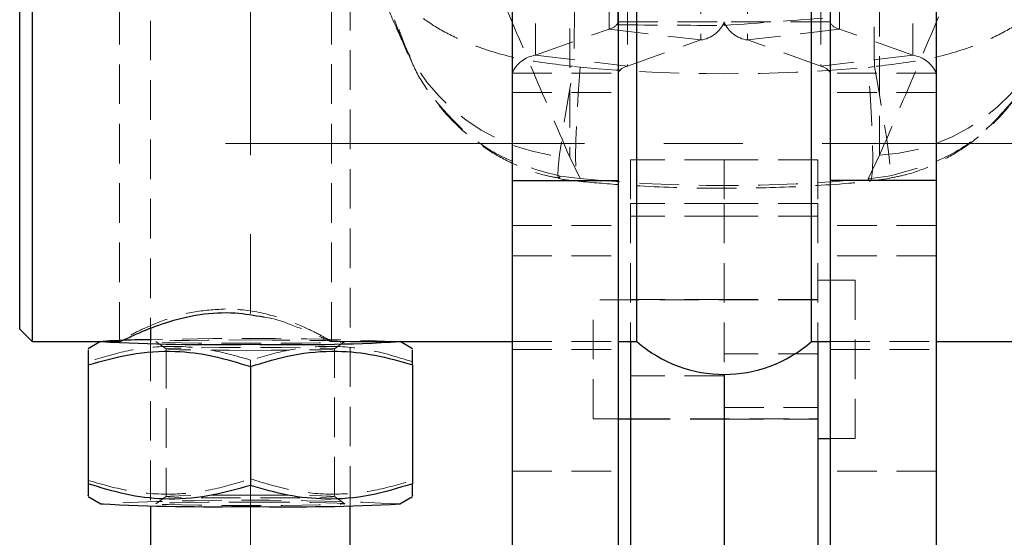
# Model space of a CAD drawing. Header units: millimetres. Extents: x 40 to 407, y 11 to 284.
# Tile 13 of 22: x 266 to 298, y 225 to 242. Entities that reach past the tile are written whole.
import ezdxf

# ---------------------------------------------------------------- set-up
doc = ezdxf.new("R2010")
doc.units = ezdxf.units.MM
doc.linetypes.add('CENTERX2', pattern=[20.32, 12.7, -2.54, 2.54, -2.54])
doc.linetypes.add('HIDDEN', pattern=[1.905, 1.27, -0.635])
doc.layers.add('FORMATO', color=179, linetype='Continuous')
doc.styles.add('SLDTEXTSTYLE0', font='TXT', dxfattribs={"width": 0.75})
doc.dimstyles.new('SLDDIMSTYLE2', dxfattribs={"dimtxt": 3.5, "dimasz": 3.302, "dimexe": 0, "dimexo": 0.0625, "dimgap": 0.875, "dimtad": 1, "dimdec": 0, "dimlfac": 1.25, "dimrnd": 1e-09, "dimzin": 12, "dimdsep": 46, "dimtxsty": 'SLDTEXTSTYLE0', "dimsah": 1, "dimcen": 0.09, "dimadec": 0, "dimazin": 3, "dimtfac": 1, "dimtdec": 0, "dimtofl": 0, "dimtmove": 0, "dimatfit": 3, "dimfxl": 0, "dimfrac": 2, "dimtolj": 1, "dimtzin": 12, "dimarcsym": 0})

# ---------------------------------------------------------------- blocks, each defined once
blk = doc.blocks.new('_D_15')
at = {"layer": 'FORMATO', "color": 7}
for p, q in [((305.629, 237.532), (320.389, 237.532)), ((319.389, 237.532), (319.389, 142.36)), ((289.789, 142.36), (320.389, 142.36))]:
    blk.add_line(p, q, dxfattribs=at)
for points in [[(319.389, 237.532), (318.881, 234.23), (319.897, 234.23)], [(319.389, 142.36), (319.897, 145.662), (318.881, 145.662)]]:
    blk.add_solid(points, dxfattribs=at)
at = {"layer": 'FORMATO', "color": 7, "insert": (314.878, 182.8), "char_height": 3.5, "attachment_point": 1, "rotation": 90, "style": 'SLDTEXTSTYLE0'}
blk.add_mtext('119', dxfattribs=at)

msp = doc.modelspace()

# ---------------------------------------------------------------- linework, layer by layer
at = {"color": 7, "linetype": 'HIDDEN', "lineweight": 18}
for p, q in [((285.38004, 241.34272), (285.69267, 256.73781)), ((285.09453, 253.64979), (285.09453, 241.20349)), ((285.38004, 241.34272), (285.38004, 253.83519)), ((292.48402, 253.64979), (292.48402, 241.20349)), ((282.73954, 252.80818), (282.73954, 240.36188)), ((294.83902, 252.80818), (294.83902, 240.36188)), ((276.78928, 225.92096), (276.78928, 249.92976)), ((288.03902, 244.86503), (288.03902, 240.85273)), ((288.78928, 244.93165), (288.78928, 241.43045)), ((289.53954, 244.86503), (289.53954, 240.85273)), ((269.38928, 243.88068), (269.38928, 231.18261)), ((276.18928, 231.18261), (276.18928, 243.88068)), ((285.68402, 243.88165), (285.68402, 240.01112)), ((291.89453, 243.88165), (291.89453, 240.01112)), ((270.38928, 243.37609), (270.38928, 231.60517)), ((283.83703, 243.13068), (283.83703, 237.09501)), ((293.7732, 237.15554), (293.7732, 243.13068)), ((285.38928, 241.43045), (288.78928, 241.43045)), ((288.78928, 241.43045), (288.78928, 241.32059)), ((292.18928, 241.43045), (288.78928, 241.43045)), ((282.73954, 240.36188), (285.09453, 241.20349)), ((285.09453, 241.20349), (288.03902, 240.85273)), ((292.48402, 241.20349), (289.53954, 240.85273)), ((294.83902, 240.36188), (292.48402, 241.20349)), ((278.44327, 240.85664), (278.6445, 240.39314)), ((285.68402, 240.01112), (288.03902, 240.85273)), ((291.89453, 240.01112), (289.53954, 240.85273)), ((282.73954, 240.36188), (285.68402, 240.01112)), ((294.83902, 240.36188), (291.89453, 240.01112)), ((281.98928, 239.78416), (285.38928, 239.78416)), ((283.97005, 240.00541), (284.17342, 239.97801)), ((295.58928, 239.78416), (292.18928, 239.78416)), ((293.40602, 239.97527), (293.60958, 240.00257)), ((281.98928, 239.16951), (285.38928, 239.16951)), ((295.58928, 239.16951), (292.18928, 239.16951)), ((284.17342, 236.40786), (283.83703, 237.09501)), ((285.78928, 237.01546), (285.78928, 235.60696)), ((288.78928, 237.01546), (285.78928, 237.01546)), ((288.78928, 237.01546), (288.78928, 235.60696)), ((291.78928, 237.01546), (288.78928, 237.01546)), ((291.78928, 237.01546), (291.78928, 235.60696)), ((293.7732, 237.15554), (293.40602, 236.40496)), ((284.17342, 236.40786), (283.53062, 236.48588)), ((294.04945, 236.48272), (293.40602, 236.40496)), ((293.47154, 236.33608), (294.09675, 236.41215)), ((288.78928, 235.60696), (285.78928, 235.60696)), ((285.78928, 235.60696), (285.78928, 231.18165)), ((288.78928, 235.60696), (288.78928, 230.13165)), ((291.78928, 235.60696), (288.78928, 235.60696)), ((291.78928, 235.60696), (291.78928, 231.18165)), ((288.78928, 235.20258), (285.78928, 235.20258)), ((291.78928, 235.20258), (288.78928, 235.20258)), ((281.98928, 234.90314), (285.38928, 234.90314)), ((295.58928, 234.90314), (292.18928, 234.90314)), ((281.98928, 233.93173), (285.38928, 233.93173)), ((295.58928, 233.93173), (292.18928, 233.93173)), ((292.98928, 233.15546), (291.78928, 233.15546)), ((292.98928, 233.15546), (292.98928, 228.07546)), ((284.58928, 228.71046), (284.58928, 232.52046)), ((291.78928, 232.52046), (284.58928, 232.52046)), ((288.78928, 232.53546), (285.78928, 232.53546)), ((291.78928, 232.53546), (288.78928, 232.53546)), ((268.79147, 231.18515), (268.78541, 231.18165)), ((269.41368, 231.19547), (269.40107, 231.18693)), ((270.38928, 231.18261), (270.38928, 225.92096)), ((270.55777, 231.18129), (270.89012, 230.94869)), ((270.88928, 230.94986), (270.88928, 226.21616)), ((276.14279, 231.18165), (276.78736, 231.18165)), ((276.28844, 230.94869), (276.62079, 231.18129)), ((276.28928, 226.21616), (276.28928, 230.94986)), ((278.39315, 231.18165), (278.38708, 231.18515)), ((281.98928, 231.18165), (285.38928, 231.18165)), ((281.98928, 230.93165), (285.38928, 230.93165)), ((292.18928, 231.18165), (295.58928, 231.18165)), ((292.18928, 230.93165), (295.58928, 230.93165)), ((273.58928, 230.59213), (273.58928, 230.38254)), ((291.78928, 230.79456), (288.78928, 230.79456)), ((288.78928, 230.08784), (285.78928, 230.08784)), ((288.78928, 229.07439), (291.78928, 229.07439)), ((284.58928, 228.71046), (285.38928, 228.71046)), ((285.78928, 228.71046), (291.78928, 228.71046)), ((285.78928, 228.69546), (288.78928, 228.69546)), ((288.78928, 228.69546), (291.78928, 228.69546)), ((292.18928, 228.07546), (292.98928, 228.07546)), ((281.98928, 227.02812), (285.38928, 227.02812)), ((295.58928, 227.02812), (292.18928, 227.02812)), ((270.89012, 226.21733), (270.55777, 225.98472)), ((276.62079, 225.98472), (276.28844, 226.21733))]:
    msp.add_line(p, q, dxfattribs=at)
at = {"color": 7, "linetype": 'Continuous', "lineweight": 25}
for p, q in [((281.98928, 248.73165), (281.98928, 236.35081)), ((285.38928, 248.73165), (285.38928, 236.35081)), ((292.18928, 248.73165), (292.18928, 236.35081)), ((295.58928, 248.73165), (295.58928, 236.35081)), ((266.58928, 243.88165), (266.58928, 231.18165)), ((285.98928, 231.18165), (285.98928, 243.88068)), ((291.58928, 231.18165), (291.58928, 243.88068)), ((266.18928, 231.58165), (266.18928, 243.48165)), ((281.98928, 236.35081), (285.38928, 236.35081)), ((281.98928, 236.35081), (281.98928, 212.98254)), ((285.38928, 236.35081), (285.38928, 212.98254)), ((295.58928, 236.35081), (292.18928, 236.35081)), ((292.18928, 236.35081), (292.18928, 212.98254)), ((295.58928, 236.35081), (295.58928, 212.98254)), ((266.18928, 231.58165), (266.58928, 231.18165)), ((270.38928, 231.60517), (270.38928, 231.18261)), ((266.58928, 231.18165), (269.40107, 231.18165)), ((268.78541, 231.18165), (268.38928, 230.95308)), ((276.78736, 231.18165), (281.98928, 231.18165)), ((278.78928, 230.95308), (278.39315, 231.18165)), ((285.38928, 231.18165), (285.98928, 231.18165)), ((285.78928, 231.18165), (285.78928, 222.00269)), ((291.58928, 231.18165), (292.18928, 231.18165)), ((291.78928, 231.18165), (291.78928, 222.00269)), ((295.58928, 231.18165), (300.7912, 231.18165)), ((268.38928, 230.43494), (268.38928, 226.62629)), ((273.58928, 230.38254), (273.58928, 226.57389)), ((278.78928, 230.43494), (278.78928, 226.62629)), ((288.78928, 230.13165), (288.78928, 222.00269)), ((285.38928, 228.71046), (285.78928, 228.71046)), ((291.78928, 228.07546), (292.18928, 228.07546)), ((268.38928, 226.21294), (268.79147, 225.98087)), ((278.38708, 225.98087), (278.78928, 226.21294)), ((270.38928, 225.92096), (270.38928, 135.54718)), ((276.78928, 135.54718), (276.78928, 225.92096))]:
    msp.add_line(p, q, dxfattribs=at)
at = {"color": 7, "linetype": 'HIDDEN', "lineweight": 18, "flags": 128}
for points in [[(283.53062, 236.48588), (283.47609, 236.4143), (283.45424, 236.51012), (283.46586, 236.7698), (283.51053, 237.18379), (283.5866, 237.73681), (283.69126, 238.4085), (283.82067, 239.17411), (283.97005, 240.00541)], [(284.17342, 239.97801), (284.10894, 239.12493), (284.06107, 238.33987), (284.0316, 237.65242), (284.02166, 237.0885), (284.0316, 236.66934), (284.06107, 236.41076), (284.10894, 236.32249), (284.17342, 236.40786)], [(293.40602, 236.40496), (293.47008, 236.3195), (293.51764, 236.40772), (293.54691, 236.66629), (293.5568, 237.08546), (293.54691, 237.64943), (293.51764, 238.33694), (293.47008, 239.12209), (293.40602, 239.97527)], [(293.60958, 240.00257), (293.75865, 239.17111), (293.88784, 238.40537), (293.99241, 237.73357), (294.06848, 237.18047), (294.11326, 236.76646), (294.12511, 236.50679), (294.10357, 236.41103), (294.04945, 236.48272)], [(273.58928, 231.23554), (274.28861, 231.23411), (274.95024, 231.22991), (275.5385, 231.22315), (276.02168, 231.21422), (276.37373, 231.20357), (276.57566, 231.1918), (276.6166, 231.17954), (276.49434, 231.16743), (276.21546, 231.15615), (275.79501, 231.14629), (275.25564, 231.1384), (274.62644, 231.13288), (273.94132, 231.13005), (273.23723, 231.13005), (272.55212, 231.13288), (271.92292, 231.1384), (271.38355, 231.14629), (270.96309, 231.15615), (270.68422, 231.16743), (270.56195, 231.17954), (270.60289, 231.1918), (270.80483, 231.20357), (271.15688, 231.21422), (271.64005, 231.22315), (272.22831, 231.22991), (272.88995, 231.23411), (273.58928, 231.23554)], [(273.58928, 230.90274), (272.91782, 230.90422), (272.28854, 230.90857), (271.741, 230.91551), (271.30959, 230.92461), (271.02143, 230.9353), (270.89461, 230.9469), (270.9371, 230.95869), (271.14625, 230.96992), (271.50889, 230.9799), (272.00226, 230.98798), (272.59534, 230.99367), (273.25088, 230.99661), (273.92768, 230.99661), (274.58321, 230.99367), (275.1763, 230.98798), (275.66966, 230.9799), (276.03231, 230.96992), (276.24145, 230.95869), (276.28395, 230.9469), (276.15713, 230.9353), (275.86896, 230.92461), (275.43756, 230.91551), (274.89001, 230.90857), (274.26074, 230.90422), (273.58928, 230.90274)], [(273.58928, 226.26328), (272.91782, 226.2618), (272.28854, 226.25745), (271.741, 226.25051), (271.30959, 226.24141), (271.02143, 226.23072), (270.89461, 226.21912), (270.9371, 226.20733), (271.14625, 226.19609), (271.50889, 226.18612), (272.00226, 226.17803), (272.59534, 226.17234), (273.25088, 226.16941), (273.92768, 226.16941), (274.58321, 226.17234), (275.1763, 226.17803), (275.66966, 226.18612), (276.03231, 226.19609), (276.24145, 226.20733), (276.28395, 226.21912), (276.15713, 226.23072), (275.86896, 226.24141), (275.43756, 226.25051), (274.89001, 226.25745), (274.26074, 226.2618), (273.58928, 226.26328)], [(273.58928, 226.03633), (274.28861, 226.0349), (274.95024, 226.0307), (275.5385, 226.02395), (276.02168, 226.01501), (276.37373, 226.00437), (276.57566, 225.99259), (276.6166, 225.98033), (276.49434, 225.96823), (276.21546, 225.95694), (275.79501, 225.94709), (275.25564, 225.93919), (274.62644, 225.93367), (273.94132, 225.93084), (273.23723, 225.93084), (272.55212, 225.93367), (271.92292, 225.93919), (271.38355, 225.94709), (270.96309, 225.95694), (270.68422, 225.96823), (270.56195, 225.98033), (270.60289, 225.99259), (270.80483, 226.00437), (271.15688, 226.01501), (271.64005, 226.02395), (272.22831, 226.0307), (272.88995, 226.0349), (273.58928, 226.03633)]]:
    msp.add_lwpolyline(points, dxfattribs=at)
at = {"color": 7, "linetype": 'HIDDEN', "lineweight": 18}
for centre, radius, start, end in [((284.19959, 243.35109), 6.26657, 179.771373, 266.683192), ((293.41458, 243.40796), 6.2627, 273.28271, 0.293211), ((285.04787, 241.56896), 0.36843, 277.276319, 337.918422), ((287.92024, 241.78301), 0.93783, 277.276319, 337.918422), ((289.65832, 241.78301), 0.93783, 202.081578, 262.723681), ((292.53069, 241.56896), 0.36843, 202.081578, 262.723681), ((282.85832, 239.4316), 0.93783, 97.276319, 157.918422), ((294.72024, 239.4316), 0.93783, 22.081578, 82.723681), ((285.73069, 239.64566), 0.36843, 97.276319, 157.918422), ((291.84787, 239.64566), 0.36843, 22.081578, 82.723681), ((269.34477, 227.49004), 3.73312, 89.416033, 98.552511), ((273.42479, 109.54926), 121.73364, 87.6628906, 91.4288571), ((273.58928, 129.08325), 97.01633, 87.1653616, 92.8346384)]:
    msp.add_arc(centre, radius, start, end, dxfattribs=at)
at = {"color": 7, "linetype": 'Continuous', "lineweight": 25}
for centre, radius, start, end in [((271.44074, 160.39433), 70.85852, 90.8502334, 91.6642523), ((272.37825, 300.04853), 68.96033, 267.0170174, 271.0062372), ((274.90398, 294.03946), 62.95434, 268.8033844, 273.173361), ((288.78928, 234.38998), 4.25833, 228.88791, 311.11209), ((272.39334, 296.98466), 71.09509, 267.0960029, 270.9638601), ((274.88794, 290.9183), 65.03164, 268.855745, 273.084392)]:
    msp.add_arc(centre, radius, start, end, dxfattribs=at)
at = {"color": 7, "linetype": 'HIDDEN', "lineweight": 18}
for centre, major_axis, ratio, start_param, end_param in [((288.80511, 253.56859), (57.0024, 0), 0.21486816, 4.65226622, 4.71211119), ((288.80511, 253.56968), (56.9957, 4.08772), 0.21381886, 4.69677734, 4.75662146), ((288.80511, 302.33417), (0, 62.56303), 0.91111958, 3.06024859, 3.22239483), ((288.80511, 302.33417), (0, 66.14502), 0.8617791, 3.06024859, 3.22239483)]:
    msp.add_ellipse(centre, major_axis=major_axis, ratio=ratio, start_param=start_param, end_param=end_param, dxfattribs=at)
for points, knots in [([(284.06863, 253.28316), (284.05728, 251.48703), (284.02931, 247.06099), (283.99214, 242.63518), (283.97005, 240.00541)], [0, 0, 0, 0, 0.40580944, 1, 1, 1, 1]), ([(293.60958, 240.00257), (293.5871, 242.63303), (293.54928, 247.05984), (293.52094, 251.48689), (293.50944, 253.28333)], [0, 0, 0, 0, 0.59421069, 1, 1, 1, 1]), ([(275.75301, 247.18554), (276.47442, 245.45951), (277.34477, 243.37712), (278.28224, 241.2233), (278.44267, 240.85471)], [0, 0, 0, 0, 0.82886987, 1, 1, 1, 1]), ([(283.83703, 237.09501), (283.41268, 238.08098), (282.51374, 240.16969), (281.637, 242.25687), (281.17412, 243.35881)], [0, 0, 0, 0, 0.47204726, 1, 1, 1, 1]), ([(296.40571, 243.3562), (295.93633, 242.23716), (295.06967, 240.17102), (294.1807, 238.10335), (293.7732, 237.15554)], [0, 0, 0, 0, 0.54160656, 1, 1, 1, 1]), ([(278.0647, 243.06227), (278.06512, 243.05995), (278.11149, 242.80223), (278.32846, 242.30192), (278.9484, 241.65364), (279.74684, 241.12437), (280.76665, 240.64922), (282.16758, 240.21309), (283.35191, 240.07663), (283.97005, 240.00541)], [0, 0, 0, 0, 0.00160531, 0.17840828, 0.34605961, 0.47915384, 0.61221746, 0.79760505, 1, 1, 1, 1]), ([(278.0647, 243.06227), (278.06479, 243.05733), (278.07498, 242.5085), (278.19984, 241.46055), (278.61414, 240.50871), (278.81009, 240.05854)], [0, 0, 0, 0, 0.004763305, 0.529306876, 1, 1, 1, 1]), ([(299.51818, 243.06043), (299.51777, 243.05811), (299.47135, 242.79989), (299.25381, 242.29863), (298.63229, 241.64965), (297.83275, 241.1204), (296.8127, 240.64566), (295.41172, 240.20993), (294.22759, 240.07368), (293.60958, 240.00257)], [0, 0, 0, 0, 0.00160466, 0.17868704, 0.34656836, 0.47953775, 0.6124766, 0.79774832, 1, 1, 1, 1]), ([(278.67268, 240.37584), (278.73446, 240.22454), (278.91549, 239.78117), (279.34667, 239.11039), (279.93473, 238.37799), (280.61435, 237.74401), (281.36479, 237.21102), (282.17675, 236.79835), (282.88811, 236.5327), (283.3326, 236.45555), (283.48037, 236.4299)], [0, 0, 0, 0, 0.07660469, 0.22448546, 0.36969262, 0.51258861, 0.65318935, 0.79294209, 0.9311643, 1, 1, 1, 1]), ([(294.1, 236.42744), (294.2841, 236.46145), (294.75832, 236.54909), (295.49569, 236.83473), (296.29019, 237.25364), (297.0228, 237.78726), (297.68087, 238.41234), (298.25365, 239.13275), (298.67101, 239.79011), (298.85097, 240.22191), (298.91139, 240.36689)], [0, 0, 0, 0, 0.08594358, 0.22138805, 0.36158396, 0.49889021, 0.63856184, 0.78062039, 0.92634451, 1, 1, 1, 1]), ([(279.53138, 238.90928), (279.79028, 238.60952), (280.42336, 237.87651), (281.76418, 236.95294), (282.92483, 236.64606), (283.53062, 236.48588)], [0, 0, 0, 0, 0.24855866, 0.60779168, 1, 1, 1, 1]), ([(298.05375, 238.90985), (297.7933, 238.60799), (297.15895, 237.87279), (295.81557, 236.94881), (294.65511, 236.64256), (294.04945, 236.48272)], [0, 0, 0, 0, 0.24982283, 0.60846665, 1, 1, 1, 1]), ([(283.47227, 236.41757), (283.48325, 236.41459), (283.68933, 236.35858), (283.90377, 236.34544), (284.1068, 236.33299)], [0, 0, 0, 0, 0.05326227, 1, 1, 1, 1]), ([(284.10767, 236.32256), (284.55851, 236.2831), (285.83469, 236.17139), (287.94528, 236.08513), (290.39026, 236.10376), (292.23216, 236.20701), (293.2425, 236.29879), (293.47134, 236.31958)], [0, 0, 0, 0, 0.14490186, 0.41016555, 0.67512722, 0.92641658, 1, 1, 1, 1]), ([(272.78928, 232.22873), (272.43847, 232.20706), (271.73822, 232.16381), (270.79399, 231.87655), (269.9762, 231.52278), (269.67885, 231.35673), (269.52454, 231.27056)], [0, 0, 0, 0, 0.23447474, 0.46803478, 0.72394159, 1, 1, 1, 1]), ([(276.16627, 231.2018), (276.09761, 231.24421), (275.95769, 231.33066), (275.37063, 231.63221), (274.5155, 231.97647), (273.57993, 232.20241), (272.97931, 232.22241), (272.78928, 232.22873)], [0, 0, 0, 0, 0.20126262, 0.4101814, 0.64237846, 0.88684765, 1, 1, 1, 1]), ([(274.01293, 231.97375), (274.02347, 231.9723), (274.36346, 231.92548), (274.9706, 231.69825), (275.71327, 231.40536), (276.14332, 231.19066), (276.14292, 231.20178), (276.14279, 231.20542)], [0, 0, 0, 0, 0.00808504, 0.2606797, 0.55077285, 0.85281109, 1, 1, 1, 1]), ([(273.58928, 230.59213), (273.13796, 230.7217), (272.22554, 230.98367), (270.87365, 231.06925), (269.58133, 230.91062), (268.78905, 230.66411), (268.38928, 230.53973)], [0, 0, 0, 0, 0.264602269, 0.534942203, 0.765340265, 1, 1, 1, 1]), ([(278.78928, 230.53973), (278.33796, 230.6784), (277.42554, 230.95875), (276.07365, 231.07158), (274.78133, 230.939), (273.98905, 230.70845), (273.58928, 230.59213)], [0, 0, 0, 0, 0.26460227, 0.5349422, 0.76534026, 1, 1, 1, 1]), ([(268.38928, 226.73108), (268.8406, 226.6015), (269.75302, 226.33954), (271.10491, 226.25396), (272.39723, 226.41258), (273.18951, 226.65909), (273.58928, 226.78348)], [0, 0, 0, 0, 0.264602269, 0.534942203, 0.765340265, 1, 1, 1, 1]), ([(273.58928, 226.78348), (274.0406, 226.6448), (274.95302, 226.36445), (276.30491, 226.25163), (277.59723, 226.38421), (278.38951, 226.61475), (278.78928, 226.73108)], [0, 0, 0, 0, 0.264602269, 0.534942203, 0.765340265, 1, 1, 1, 1])]:
    msp.add_open_spline(points, degree=3, knots=knots, dxfattribs=at)
at = {"color": 7, "linetype": 'Continuous', "lineweight": 25}
for points, knots in [([(269.40107, 231.18693), (269.39845, 231.18517), (269.35362, 231.15525), (269.57559, 231.26203), (270.0522, 231.4825), (270.86294, 231.80765), (271.9154, 232.07953), (273.05391, 232.14448), (273.71262, 232.02721), (274.01293, 231.97375)], [0, 0, 0, 0, 0.00966304, 0.16505927, 0.32241903, 0.49624836, 0.6837895, 0.85583844, 1, 1, 1, 1]), ([(268.38928, 230.92346), (268.38928, 230.92424), (268.38928, 230.92623), (268.38928, 230.69951), (268.38928, 230.49366), (268.38928, 230.43494)], [0, 0, 0, 0, 0.31122788, 0.80352554, 1, 1, 1, 1]), ([(278.78928, 230.43494), (278.78928, 230.49366), (278.78928, 230.69585), (278.78928, 230.92388), (278.78928, 230.92276), (278.78928, 230.92231)], [0, 0, 0, 0, 0.19646969, 0.67651305, 1, 1, 1, 1]), ([(268.38928, 230.43494), (268.8406, 230.56451), (269.75302, 230.82648), (271.10491, 230.91206), (272.39723, 230.75344), (273.18951, 230.50693), (273.58928, 230.38254)], [0, 0, 0, 0, 0.264602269, 0.534942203, 0.765340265, 1, 1, 1, 1]), ([(273.58928, 230.38254), (274.0406, 230.52121), (274.95302, 230.80156), (276.30491, 230.91439), (277.59723, 230.78181), (278.38951, 230.55127), (278.78928, 230.43494)], [0, 0, 0, 0, 0.26460227, 0.5349422, 0.76534026, 1, 1, 1, 1]), ([(273.58928, 226.57389), (273.13796, 226.44431), (272.22554, 226.18235), (270.87365, 226.09677), (269.58133, 226.25539), (268.78905, 226.5019), (268.38928, 226.62629)], [0, 0, 0, 0, 0.26460227, 0.5349422, 0.76534026, 1, 1, 1, 1]), ([(268.38928, 226.62629), (268.38928, 226.57483), (268.38928, 226.39765), (268.38928, 226.21634), (268.38928, 226.23948), (268.38928, 226.24688)], [0, 0, 0, 0, 0.21775106, 0.74979216, 1, 1, 1, 1]), ([(278.78928, 226.62629), (278.33796, 226.48762), (277.42554, 226.20726), (276.07365, 226.09444), (274.78133, 226.22702), (273.98905, 226.45756), (273.58928, 226.57389)], [0, 0, 0, 0, 0.264602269, 0.534942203, 0.765340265, 1, 1, 1, 1]), ([(278.78928, 226.24505), (278.78928, 226.23785), (278.78928, 226.21406), (278.78928, 226.39445), (278.78928, 226.57483), (278.78928, 226.62629)], [0, 0, 0, 0, 0.236626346, 0.782245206, 1, 1, 1, 1])]:
    msp.add_open_spline(points, degree=3, knots=knots, dxfattribs=at)
at = {"layer": 'FORMATO', "linetype": 'CENTERX2', "lineweight": 18}
for p, q in [((273.58928, 155.88269), (273.58928, 251.08269)), ((304.62935, 237.53165), (272.78928, 237.53165))]:
    msp.add_line(p, q, dxfattribs=at)

# ---------------------------------------------------------------- dimensions: what is measured, and where the dimension line sits
at = {"layer": 'FORMATO', "color": 7}
dim = msp.add_linear_dim(base=(319.38928, 142.36), p1=(304.62935, 237.53165), p2=(288.78928, 142.36), angle=90, dimstyle='SLDDIMSTYLE2', dxfattribs=at)
dim.commit()
dim.dimension.update_dxf_attribs({"geometry": '_D_15', "text_midpoint": (319.38928, 186.67869), "dimtype": 160})

doc.saveas('drawing.dxf')
